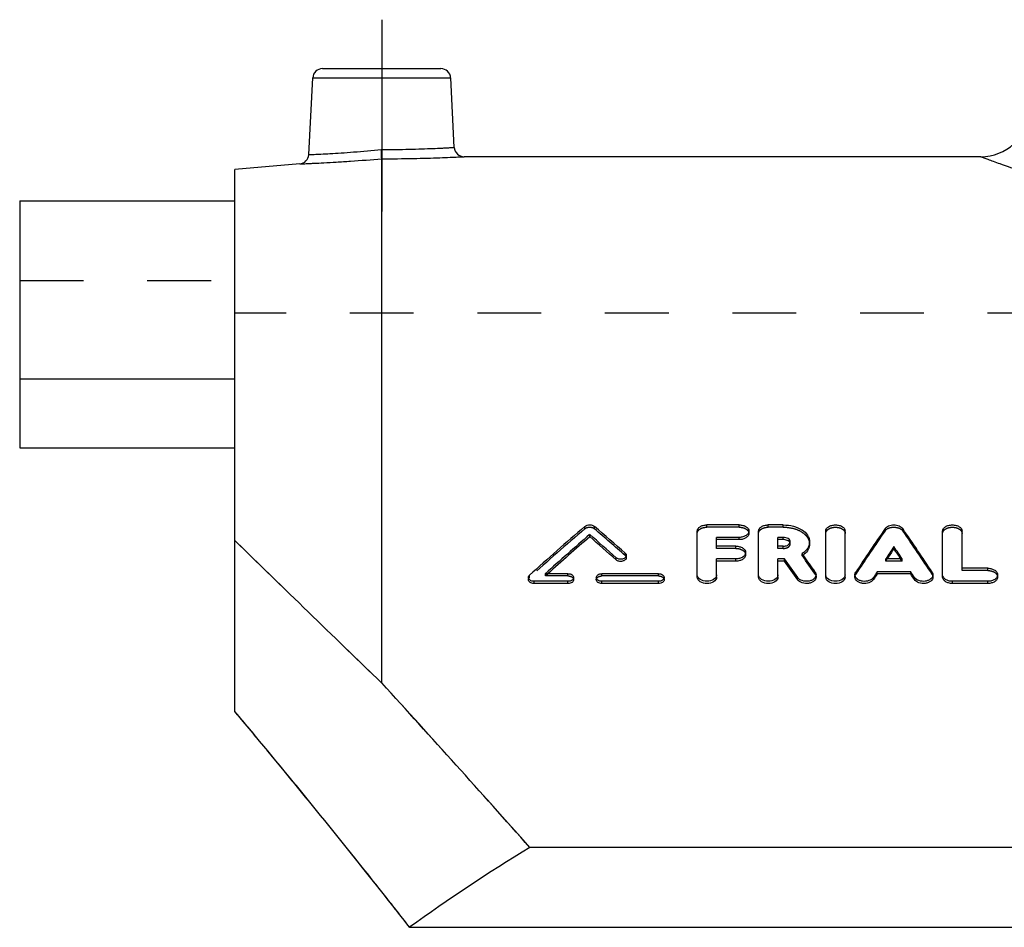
# Model space of a CAD drawing. Header units: millimetres. Extents: x 0 to 1000, y 0 to 1000.
# Tile 2 of 3: x 350 to 450, y 446 to 539. Entities that reach past the tile are written whole.
import ezdxf

# ---------------------------------------------------------------- set-up
doc = ezdxf.new("R2010")
doc.units = ezdxf.units.MM
doc.header["$LTSCALE"] = 65.185185
doc.linetypes.add('CENTER', pattern=[0.6, 0.375, -0.075, 0.075, -0.075])
doc.linetypes.add('HIDDEN', pattern=[0.2, 0.1, -0.1])
for name, color, linetype in [('FASEN', 7, 'CONTINUOUS'), ('KOERPER', 7, 'CONTINUOUS'), ('KONST.EL_MIT_GEO', 7, 'CONTINUOUS'), ('KONSTR_EL', 7, 'CONTINUOUS')]:
    doc.layers.add(name, color=color, linetype=linetype)

msp = doc.modelspace()

# ---------------------------------------------------------------- linework, layer by layer
at = {"layer": 'FASEN', "color": 7, "linetype": 'Continuous'}
msp.add_line((378.13, 524.02), (371.5, 523.44), dxfattribs=at)
at = {"layer": 'KOERPER', "color": 2, "linetype": 'CENTER'}
msp.add_line((386.5, 538.75), (386.5, 519.14), dxfattribs=at)
at = {"layer": 'KOERPER', "color": 7, "linetype": 'Continuous'}
for p, q in [((447.74, 524.75), (394.92, 524.75)), ((349.5, 502), (349.5, 495)), ((371.5, 502), (349.5, 502)), ((349.5, 495), (371.5, 495))]:
    msp.add_line(p, q, dxfattribs=at)
at = {"layer": 'KOERPER', "color": 8, "linetype": 'HIDDEN'}
msp.add_line((650.5, 508.75), (371.5, 508.75), dxfattribs=at)
at = {"layer": 'KONST.EL_MIT_GEO', "color": 7, "linetype": 'Continuous'}
for p, q in [((380.45, 533.75), (392.55, 533.75)), ((379.04, 524.96), (379.45, 532.8)), ((379.45, 532.8), (393.55, 532.8)), ((393.92, 525.7), (393.55, 532.8)), ((386.5, 470.97), (386.5, 524.54)), ((349.5, 520.24), (349.5, 502)), ((349.5, 520.24), (371.5, 520.24)), ((423.04, 487.12), (419.74, 487.12)), ((427.55, 487.12), (426.01, 487.12)), ((407.76, 485.92), (407.76, 486.15)), ((418.75, 481.8), (418.75, 486.49)), ((424.03, 486.26), (424.03, 486.49)), ((425.02, 481.8), (425.02, 486.49)), ((431.89, 481.8), (431.89, 486.49)), ((433.87, 481.8), (433.87, 486.49)), ((443.83, 481.8), (443.83, 486.49)), ((445.82, 482.69), (445.82, 486.49)), ((420.73, 484.95), (420.73, 485.85)), ((423.04, 485.85), (420.73, 485.85)), ((423.04, 485.62), (420.73, 485.62)), ((423.04, 485.62), (423.04, 485.85)), ((427, 484.95), (427, 485.85)), ((427.55, 485.85), (427, 485.85)), ((427.55, 485.62), (427, 485.62)), ((427.55, 485.62), (427.55, 485.85)), ((422.71, 484.95), (420.73, 484.95)), ((423.7, 484.07), (423.7, 484.3)), ((427.55, 484.95), (427, 484.95)), ((429.63, 483.98), (429.48, 484.19)), ((438.85, 484.68), (438.85, 484.9)), ((410.46, 483.55), (410.46, 483.77)), ((411.5, 483.77), (411.5, 484)), ((420.73, 481.8), (420.73, 483.65)), ((422.71, 483.65), (420.73, 483.65)), ((422.71, 483.42), (420.73, 483.42)), ((422.71, 483.42), (422.71, 483.65)), ((427, 481.8), (427, 483.65)), ((427.68, 483.65), (427, 483.65)), ((427.68, 483.42), (427, 483.42)), ((427.68, 483.42), (427.68, 483.65)), ((439.7, 483.65), (438.01, 483.65)), ((438.16, 483.65), (438.2, 483.7)), ((439.54, 483.65), (439.51, 483.7)), ((405.54, 482.14), (403.23, 482.14)), ((414.79, 482.14), (409.01, 482.14)), ((437.14, 482.11), (437.14, 482.34)), ((440.57, 482.34), (437.14, 482.34)), ((440.57, 482.11), (437.14, 482.11)), ((440.57, 482.11), (440.57, 482.34)), ((448.46, 482.69), (445.82, 482.69)), ((401.5, 481.75), (401.5, 481.53)), ((402.08, 481.14), (402.08, 481.36)), ((405.54, 481.36), (402.08, 481.36)), ((405.54, 481.14), (402.08, 481.14)), ((405.54, 481.14), (405.54, 481.36)), ((406.12, 481.53), (406.12, 481.75)), ((408.43, 481.75), (408.43, 481.53)), ((409.01, 481.14), (409.01, 481.36)), ((414.79, 481.36), (409.01, 481.36)), ((414.79, 481.14), (409.01, 481.14)), ((414.79, 481.14), (414.79, 481.36)), ((415.37, 481.53), (415.37, 481.75)), ((429.01, 481.52), (429.01, 481.74)), ((430.9, 481.8), (430.9, 482.02)), ((434.86, 482.02), (434.86, 481.8)), ((436.76, 481.54), (436.76, 481.76)), ((440.95, 481.54), (440.95, 481.76)), ((442.84, 481.8), (442.84, 482.02)), ((444.83, 481.14), (444.83, 481.36)), ((448.46, 481.36), (444.83, 481.36)), ((448.46, 481.14), (444.83, 481.14)), ((448.46, 481.14), (448.46, 481.36)), ((449.45, 481.8), (449.45, 482.03))]:
    msp.add_line(p, q, dxfattribs=at)
at = {"layer": 'KONST.EL_MIT_GEO', "color": 8, "linetype": 'HIDDEN'}
for p, q in [((371.5, 495), (371.5, 520.24)), ((349.5, 512.11), (371.5, 512.11)), ((419.74, 486.89), (419.74, 487.12)), ((423.04, 486.89), (423.04, 487.12)), ((426.01, 486.89), (426.01, 487.12)), ((427.55, 486.89), (427.55, 487.12)), ((407.27, 486.73), (407.27, 486.97)), ((408.25, 486.73), (408.25, 486.97)), ((423.04, 486.89), (419.74, 486.89)), ((427.55, 486.89), (426.01, 486.89)), ((437.95, 486.51), (437.95, 486.75)), ((439.76, 486.51), (439.76, 486.75)), ((428.25, 485.17), (428.25, 485.4)), ((430.23, 485.17), (430.23, 485.4)), ((411.39, 484), (411.39, 484.22)), ((420.73, 484.72), (420.73, 484.95)), ((422.71, 484.72), (420.73, 484.72)), ((422.71, 484.72), (422.71, 484.95)), ((427, 484.72), (427, 484.95)), ((427.55, 484.72), (427, 484.72)), ((427.55, 484.72), (427.55, 484.95)), ((429.48, 483.96), (429.48, 484.19)), ((438.01, 483.42), (438.01, 483.65)), ((438.01, 483.42), (438.16, 483.65)), ((439.7, 483.42), (438.01, 483.42)), ((439.7, 483.42), (439.54, 483.65)), ((439.7, 483.42), (439.7, 483.65)), ((403.23, 481.91), (403.23, 482.14)), ((403.34, 482.01), (403.47, 482.14)), ((405.54, 481.91), (405.54, 482.14)), ((409.01, 481.91), (409.01, 482.14)), ((414.79, 481.91), (414.79, 482.14)), ((430.81, 482.08), (430.81, 482.31)), ((434.95, 482.07), (434.95, 482.29)), ((442.76, 482.07), (442.76, 482.29)), ((445.82, 482.46), (445.82, 482.69)), ((448.46, 482.46), (445.82, 482.46)), ((448.46, 482.46), (448.46, 482.69)), ((401.61, 481.76), (401.61, 481.98)), ((403.23, 481.91), (403.34, 482.01)), ((405.54, 481.91), (403.23, 481.91)), ((414.79, 481.91), (409.01, 481.91))]:
    msp.add_line(p, q, dxfattribs=at)
at = {"layer": 'KONST.EL_MIT_GEO', "color": 7, "linetype": 'Continuous'}
for centre, radius, start, end in [((380.45, 532.75), 1, 90, 177), ((392.55, 532.75), 1, 3, 90), ((447.74, 529.75), 5, 270, 355), ((394.92, 525.75), 1, 183, 270.0004), ((378.04, 525.01), 1, 274.9995, 357), ((599.79, 262.91), 295.41, 130.6714, 132.1335), ((601.97, 262.08), 296.52, 130.9186, 132.088), ((216.15, 265.05), 292.57, 48.3818, 49.0868), ((219.3, 267), 289.98, 48.5134, 49.3377), ((645.85, 343.41), 252.52, 145.4167, 146.6349), ((231.86, 343.41), 252.52, 33.3651, 34.5833), ((601.31, 262.21), 295.81, 130.867, 131.9735), ((216.45, 264.78), 292.41, 48.4327, 49.1375), ((428.28, 485.75), 2.15, 307.3265, 310.8735), ((647.57, 343.74), 251.97, 145.9273, 146.2709), ((646.41, 344.04), 250.72, 145.8794, 146.1473), ((230.14, 343.74), 251.97, 33.7291, 34.0727), ((231.29, 344.04), 250.72, 33.8527, 34.1206), ((214.78, 333.02), 260.8, 34.7688, 35.2798), ((215.29, 332.89), 260.33, 34.8169, 35.3281), ((218.98, 334.44), 258.33, 34.9176, 35.3721), ((657.86, 336.9), 264.32, 146.619, 146.7687), ((657.31, 336.78), 263.81, 146.5719, 146.7216), ((219.85, 336.9), 264.32, 33.2313, 33.381), ((220.4, 336.78), 263.81, 33.2784, 33.4281)]:
    msp.add_arc(centre, radius, start, end, dxfattribs=at)
at = {"layer": 'KONST.EL_MIT_GEO', "color": 8, "linetype": 'HIDDEN'}
for centre, radius, start, end in [((599.48, 262.64), 295.24, 130.6207, 132.0825), ((219.59, 266.72), 289.82, 48.5643, 49.3884), ((645.33, 343.28), 252.04, 145.3687, 146.5878), ((232.38, 343.28), 252.04, 33.4122, 34.6313), ((428.15, 485.92), 2.37, 304.1444, 307.3247), ((219.87, 334.57), 257.4, 34.9655, 35.4778)]:
    msp.add_arc(centre, radius, start, end, dxfattribs=at)
at = {"layer": 'KONST.EL_MIT_GEO', "color": 7, "linetype": 'Continuous'}
for points, knots in [([(379.04, 524.96), (379.09, 524.96), (379.28, 524.97), (379.69, 524.99), (380.37, 525.02), (381.28, 525.07), (382.4, 525.14), (384.14, 525.27), (385.52, 525.39), (386.46, 525.49)], [0, 0, 0, 0, 0.01921, 0.076107, 0.16852, 0.292912, 0.444492, 0.617411, 1, 1, 1, 1]), ([(386.46, 525.49), (386.95, 525.49), (387.9, 525.49), (389.28, 525.51), (390.55, 525.55), (391.67, 525.59), (392.48, 525.62), (393.02, 525.65), (393.33, 525.67), (393.58, 525.68), (393.76, 525.69), (393.86, 525.7), (393.91, 525.7), (393.92, 525.7)], [0, 0, 0, 0, 0.19489, 0.382406, 0.555291, 0.706867, 0.831297, 0.881789, 0.923788, 0.956885, 0.980759, 0.995178, 1, 1, 1, 1]), ([(386.5, 524.54), (386.5, 524.64), (386.48, 524.95), (386.47, 525.27), (386.46, 525.49)], [0, 0, 0, 0, 0.307439, 1, 1, 1, 1]), ([(378.13, 524.02), (378.14, 524.02), (378.2, 524.02), (378.32, 524.03), (378.52, 524.03), (378.79, 524.04), (379.14, 524.06), (379.75, 524.09), (380.66, 524.13), (381.92, 524.2), (383.89, 524.33), (385.44, 524.45), (386.5, 524.54)], [0, 0, 0, 0, 0.004836, 0.01929, 0.043222, 0.076392, 0.118471, 0.169041, 0.293587, 0.44516, 0.617902, 1, 1, 1, 1]), ([(386.5, 524.54), (387.57, 524.54), (389.13, 524.55), (391.11, 524.6), (392.37, 524.64), (393.29, 524.68), (393.9, 524.7), (394.25, 524.72), (394.53, 524.73), (394.73, 524.74), (394.85, 524.74), (394.91, 524.75), (394.92, 524.75)], [0, 0, 0, 0, 0.381824, 0.554541, 0.706138, 0.830749, 0.881366, 0.923493, 0.956708, 0.980677, 0.995157, 1, 1, 1, 1]), ([(447.74, 524.75), (447.74, 524.75), (447.77, 524.74), (447.83, 524.72), (447.93, 524.68), (448.13, 524.6), (448.49, 524.47), (449.04, 524.27), (449.74, 524.02), (450.58, 523.72), (451.58, 523.37), (453.18, 522.82), (455.52, 522.03), (458.72, 521.01), (462.41, 519.89), (466.54, 518.73), (471.1, 517.56), (477.87, 516.01), (487.06, 514.32), (498.77, 512.97), (511, 512.5), (523.23, 512.97), (534.94, 514.32), (544.13, 516.01), (550.9, 517.56), (555.46, 518.73), (559.59, 519.89), (563.28, 521.01), (566.48, 522.03), (568.82, 522.82), (570.42, 523.37), (571.42, 523.72), (572.26, 524.02), (572.96, 524.27), (573.51, 524.47), (573.87, 524.6), (574.07, 524.68), (574.17, 524.72), (574.23, 524.74), (574.26, 524.75), (574.26, 524.75)], [0, 0, 0, 0, 0.000162, 0.000648, 0.001456, 0.002586, 0.005807, 0.010295, 0.016028, 0.02298, 0.031122, 0.040418, 0.062322, 0.08837, 0.11822, 0.151526, 0.18794, 0.22712, 0.312381, 0.404418, 0.5, 0.595582, 0.687619, 0.77288, 0.81206, 0.848474, 0.88178, 0.91163, 0.937678, 0.959582, 0.968878, 0.97702, 0.983972, 0.989705, 0.994193, 0.997414, 0.998544, 0.999352, 0.999838, 1, 1, 1, 1]), ([(407.27, 486.97), (407.4, 487.08), (407.68, 487.15), (408.02, 487.1), (408.18, 487.02), (408.25, 486.97)], [0, 0, 0, 0, 0.496351, 0.764108, 1, 1, 1, 1]), ([(418.75, 486.49), (418.75, 486.57), (418.81, 486.76), (419.04, 486.96), (419.36, 487.09), (419.61, 487.12), (419.74, 487.12)], [0, 0, 0, 0, 0.197635, 0.428973, 0.701472, 1, 1, 1, 1]), ([(423.04, 487.12), (423.17, 487.12), (423.41, 487.09), (423.73, 486.96), (423.96, 486.76), (424.03, 486.58), (424.03, 486.49)], [0, 0, 0, 0, 0.298504, 0.57099, 0.802337, 1, 1, 1, 1]), ([(425.02, 486.49), (425.02, 486.57), (425.08, 486.76), (425.31, 486.96), (425.64, 487.09), (425.88, 487.12), (426.01, 487.12)], [0, 0, 0, 0, 0.197635, 0.428973, 0.701472, 1, 1, 1, 1]), ([(427.55, 487.12), (427.89, 487.12), (428.56, 487.04), (429.43, 486.69), (429.97, 486.21), (430.19, 485.75), (430.23, 485.51), (430.23, 485.4)], [0, 0, 0, 0, 0.297154, 0.568545, 0.799427, 0.902019, 1, 1, 1, 1]), ([(431.89, 486.49), (431.89, 486.57), (431.95, 486.76), (432.19, 486.96), (432.51, 487.09), (432.88, 487.14), (433.25, 487.09), (433.58, 486.96), (433.81, 486.76), (433.87, 486.57), (433.87, 486.49)], [0, 0, 0, 0, 0.098816, 0.214469, 0.35073, 0.499988, 0.649262, 0.785533, 0.901182, 1, 1, 1, 1]), ([(437.95, 486.75), (438.03, 486.87), (438.33, 487.07), (438.85, 487.15), (439.37, 487.07), (439.67, 486.87), (439.76, 486.75)], [0, 0, 0, 0, 0.226482, 0.499988, 0.773508, 1, 1, 1, 1]), ([(443.83, 486.49), (443.83, 486.57), (443.9, 486.76), (444.13, 486.96), (444.45, 487.09), (444.83, 487.14), (445.2, 487.09), (445.52, 486.96), (445.75, 486.76), (445.82, 486.57), (445.82, 486.49)], [0, 0, 0, 0, 0.098816, 0.214469, 0.35073, 0.499988, 0.649262, 0.785533, 0.901182, 1, 1, 1, 1]), ([(424.03, 486.49), (424.03, 486.41), (423.97, 486.22), (423.73, 486.02), (423.41, 485.88), (423.17, 485.85), (423.04, 485.85)], [0, 0, 0, 0, 0.197744, 0.429464, 0.701946, 1, 1, 1, 1]), ([(424.03, 486.26), (424.03, 486.18), (423.96, 485.99), (423.73, 485.79), (423.41, 485.65), (423.17, 485.62), (423.04, 485.62)], [0, 0, 0, 0, 0.197872, 0.430134, 0.699563, 1, 1, 1, 1]), ([(428.25, 485.4), (428.25, 485.46), (428.21, 485.59), (428.04, 485.74), (427.81, 485.83), (427.64, 485.85), (427.55, 485.85)], [0, 0, 0, 0, 0.199006, 0.430804, 0.702698, 1, 1, 1, 1]), ([(428.05, 485.49), (428.01, 485.51), (427.86, 485.59), (427.68, 485.62), (427.55, 485.62)], [0, 0, 0, 0, 0.22861, 1, 1, 1, 1]), ([(427.55, 484.95), (427.59, 484.95), (427.76, 484.96), (427.94, 485.01), (428.04, 485.08)], [0, 0, 0, 0, 0.264925, 1, 1, 1, 1]), ([(428.04, 485.08), (428.1, 485.12), (428.2, 485.21), (428.25, 485.34), (428.25, 485.4)], [0, 0, 0, 0, 0.538593, 1, 1, 1, 1]), ([(428.23, 485.29), (428.22, 485.31), (428.18, 485.39), (428.11, 485.45), (428.05, 485.49)], [0, 0, 0, 0, 0.229303, 1, 1, 1, 1]), ([(430.23, 485.4), (430.23, 485.29), (430.2, 485.06), (429.99, 484.61), (429.7, 484.34), (429.48, 484.19)], [0, 0, 0, 0, 0.226772, 0.465041, 1, 1, 1, 1]), ([(430.23, 485.17), (430.23, 484.98), (430.12, 484.58), (429.85, 484.26), (429.69, 484.12)], [0, 0, 0, 0, 0.468528, 1, 1, 1, 1]), ([(411.39, 484.22), (411.43, 484.19), (411.48, 484.13), (411.5, 484.04), (411.5, 484)], [0, 0, 0, 0, 0.526714, 1, 1, 1, 1]), ([(422.71, 484.95), (422.84, 484.95), (423.08, 484.92), (423.4, 484.78), (423.64, 484.57), (423.7, 484.39), (423.7, 484.3)], [0, 0, 0, 0, 0.29616, 0.567463, 0.799628, 1, 1, 1, 1]), ([(423.7, 484.3), (423.7, 484.21), (423.64, 484.03), (423.4, 483.82), (423.08, 483.68), (422.84, 483.65), (422.71, 483.65)], [0, 0, 0, 0, 0.200449, 0.43298, 0.70428, 1, 1, 1, 1]), ([(423.7, 484.07), (423.7, 483.99), (423.64, 483.8), (423.4, 483.59), (423.08, 483.45), (422.84, 483.42), (422.71, 483.42)], [0, 0, 0, 0, 0.200503, 0.43351, 0.701768, 1, 1, 1, 1]), ([(411.5, 484), (411.5, 483.96), (411.48, 483.87), (411.4, 483.77), (411.27, 483.68), (411.05, 483.61), (410.76, 483.61), (410.54, 483.7), (410.46, 483.77)], [0, 0, 0, 0, 0.096003, 0.202579, 0.32431, 0.459548, 0.744186, 1, 1, 1, 1]), ([(411.5, 483.77), (411.5, 483.73), (411.48, 483.65), (411.39, 483.54), (411.27, 483.46), (411.05, 483.39), (410.76, 483.38), (410.54, 483.47), (410.46, 483.55)], [0, 0, 0, 0, 0.096018, 0.203897, 0.323702, 0.45804, 0.742626, 1, 1, 1, 1]), ([(405.54, 482.14), (405.62, 482.14), (405.76, 482.12), (405.95, 482.04), (406.09, 481.91), (406.12, 481.8), (406.12, 481.75)], [0, 0, 0, 0, 0.293528, 0.56353, 0.796664, 1, 1, 1, 1]), ([(408.43, 481.75), (408.43, 481.8), (408.47, 481.91), (408.61, 482.04), (408.79, 482.12), (408.94, 482.14), (409.01, 482.14)], [0, 0, 0, 0, 0.203354, 0.436471, 0.7065, 1, 1, 1, 1]), ([(414.79, 482.14), (414.86, 482.14), (415.01, 482.12), (415.2, 482.04), (415.33, 481.91), (415.37, 481.8), (415.37, 481.75)], [0, 0, 0, 0, 0.293528, 0.56353, 0.796664, 1, 1, 1, 1]), ([(430.81, 482.31), (430.82, 482.28), (430.87, 482.2), (430.9, 482.1), (430.9, 482.02)], [0, 0, 0, 0, 0.262423, 1, 1, 1, 1]), ([(434.86, 482.02), (434.86, 482.05), (434.87, 482.14), (434.91, 482.23), (434.95, 482.29)], [0, 0, 0, 0, 0.243942, 1, 1, 1, 1]), ([(442.76, 482.29), (442.77, 482.27), (442.82, 482.19), (442.84, 482.09), (442.84, 482.02)], [0, 0, 0, 0, 0.261296, 1, 1, 1, 1]), ([(448.46, 482.69), (448.59, 482.69), (448.83, 482.66), (449.15, 482.52), (449.39, 482.31), (449.45, 482.11), (449.45, 482.03)], [0, 0, 0, 0, 0.29386, 0.563998, 0.796968, 1, 1, 1, 1]), ([(401.5, 481.75), (401.5, 481.77), (401.51, 481.86), (401.56, 481.94), (401.61, 481.98)], [0, 0, 0, 0, 0.236722, 1, 1, 1, 1]), ([(402.08, 481.36), (402, 481.36), (401.86, 481.38), (401.67, 481.46), (401.54, 481.59), (401.5, 481.7), (401.5, 481.75)], [0, 0, 0, 0, 0.293303, 0.563271, 0.796595, 1, 1, 1, 1]), ([(402.08, 481.14), (402, 481.14), (401.86, 481.16), (401.67, 481.24), (401.54, 481.36), (401.5, 481.48), (401.5, 481.53)], [0, 0, 0, 0, 0.295304, 0.56128, 0.798288, 1, 1, 1, 1]), ([(406.12, 481.75), (406.12, 481.7), (406.09, 481.59), (405.95, 481.46), (405.76, 481.38), (405.62, 481.36), (405.54, 481.36)], [0, 0, 0, 0, 0.203407, 0.43676, 0.706779, 1, 1, 1, 1]), ([(406.12, 481.53), (406.12, 481.47), (406.09, 481.36), (405.95, 481.24), (405.76, 481.16), (405.62, 481.14), (405.54, 481.14)], [0, 0, 0, 0, 0.202801, 0.438003, 0.70281, 1, 1, 1, 1]), ([(409.01, 481.36), (408.94, 481.36), (408.79, 481.38), (408.61, 481.46), (408.47, 481.59), (408.43, 481.7), (408.43, 481.75)], [0, 0, 0, 0, 0.293249, 0.563241, 0.796611, 1, 1, 1, 1]), ([(409.01, 481.14), (408.94, 481.14), (408.79, 481.16), (408.6, 481.24), (408.47, 481.36), (408.43, 481.48), (408.43, 481.53)], [0, 0, 0, 0, 0.295087, 0.561621, 0.798555, 1, 1, 1, 1]), ([(415.37, 481.75), (415.37, 481.7), (415.33, 481.59), (415.2, 481.46), (415.01, 481.38), (414.86, 481.36), (414.79, 481.36)], [0, 0, 0, 0, 0.203407, 0.43676, 0.706779, 1, 1, 1, 1]), ([(415.37, 481.53), (415.37, 481.47), (415.33, 481.36), (415.2, 481.24), (415.01, 481.16), (414.87, 481.14), (414.79, 481.14)], [0, 0, 0, 0, 0.202801, 0.438003, 0.70281, 1, 1, 1, 1]), ([(420.73, 482.03), (420.73, 481.63), (419.74, 481.09), (418.74, 481.63), (418.75, 482.03)], [0, 0, 0, 0, 0.49999, 1, 1, 1, 1]), ([(420.73, 481.8), (420.73, 481.41), (419.74, 480.87), (418.75, 481.4), (418.75, 481.8)], [0, 0, 0, 0, 0.499769, 1, 1, 1, 1]), ([(427, 482.03), (427, 481.63), (426.01, 481.09), (425.02, 481.63), (425.02, 482.03)], [0, 0, 0, 0, 0.49999, 1, 1, 1, 1]), ([(427, 481.8), (427, 481.41), (426.01, 480.87), (425.02, 481.4), (425.02, 481.8)], [0, 0, 0, 0, 0.499769, 1, 1, 1, 1]), ([(430.9, 482.02), (430.9, 481.95), (430.86, 481.79), (430.68, 481.59), (430.43, 481.44), (430.02, 481.34), (429.49, 481.37), (429.12, 481.59), (429.01, 481.74)], [0, 0, 0, 0, 0.098593, 0.208824, 0.334888, 0.473889, 0.758085, 1, 1, 1, 1]), ([(430.9, 481.8), (430.9, 481.73), (430.86, 481.57), (430.68, 481.37), (430.43, 481.22), (430.02, 481.11), (429.5, 481.15), (429.12, 481.37), (429.01, 481.52)], [0, 0, 0, 0, 0.096951, 0.208173, 0.334457, 0.471845, 0.756906, 1, 1, 1, 1]), ([(433.87, 482.03), (433.87, 481.63), (432.88, 481.09), (431.89, 481.63), (431.89, 482.03)], [0, 0, 0, 0, 0.49999, 1, 1, 1, 1]), ([(433.87, 481.8), (433.87, 481.41), (432.88, 480.87), (431.89, 481.4), (431.89, 481.8)], [0, 0, 0, 0, 0.499769, 1, 1, 1, 1]), ([(436.76, 481.76), (436.66, 481.6), (436.28, 481.37), (435.76, 481.33), (435.34, 481.44), (435.08, 481.59), (434.91, 481.78), (434.86, 481.95), (434.86, 482.02)], [0, 0, 0, 0, 0.240429, 0.524708, 0.664145, 0.790695, 0.901256, 1, 1, 1, 1]), ([(436.76, 481.54), (436.66, 481.38), (436.28, 481.15), (435.76, 481.11), (435.34, 481.22), (435.08, 481.36), (434.91, 481.56), (434.86, 481.73), (434.86, 481.8)], [0, 0, 0, 0, 0.241008, 0.526998, 0.66418, 0.791993, 0.902279, 1, 1, 1, 1]), ([(442.84, 482.02), (442.84, 481.95), (442.8, 481.78), (442.62, 481.59), (442.36, 481.44), (441.95, 481.33), (441.42, 481.37), (441.05, 481.6), (440.95, 481.76)], [0, 0, 0, 0, 0.098749, 0.209308, 0.335854, 0.475318, 0.759577, 1, 1, 1, 1]), ([(442.84, 481.8), (442.84, 481.73), (442.8, 481.56), (442.62, 481.36), (442.37, 481.22), (441.95, 481.11), (441.43, 481.15), (441.05, 481.38), (440.95, 481.54)], [0, 0, 0, 0, 0.097165, 0.208567, 0.335539, 0.473265, 0.758451, 1, 1, 1, 1]), ([(444.83, 481.36), (444.7, 481.36), (444.45, 481.39), (444.13, 481.53), (443.9, 481.75), (443.83, 481.94), (443.83, 482.03)], [0, 0, 0, 0, 0.293411, 0.563551, 0.796896, 1, 1, 1, 1]), ([(444.83, 481.14), (444.7, 481.14), (444.45, 481.17), (444.13, 481.31), (443.9, 481.52), (443.83, 481.71), (443.83, 481.8)], [0, 0, 0, 0, 0.293833, 0.564038, 0.796469, 1, 1, 1, 1]), ([(449.45, 482.03), (449.45, 481.94), (449.39, 481.75), (449.15, 481.53), (448.83, 481.39), (448.59, 481.36), (448.46, 481.36)], [0, 0, 0, 0, 0.203105, 0.436435, 0.706569, 1, 1, 1, 1]), ([(449.45, 481.8), (449.45, 481.72), (449.39, 481.52), (449.16, 481.31), (448.83, 481.17), (448.59, 481.14), (448.46, 481.14)], [0, 0, 0, 0, 0.203125, 0.436901, 0.70401, 1, 1, 1, 1])]:
    msp.add_open_spline(points, degree=3, knots=knots, dxfattribs=at)
at = {"layer": 'KONST.EL_MIT_GEO', "color": 8, "linetype": 'HIDDEN'}
for points, knots in [([(386.5, 524.54), (386.5, 524.64), (386.48, 524.95), (386.47, 525.27), (386.46, 525.49)], [0, 0, 0, 0, 0.30744, 1, 1, 1, 1]), ([(407.27, 486.73), (407.33, 486.79), (407.49, 486.87), (407.76, 486.9), (408.02, 486.87), (408.18, 486.79), (408.25, 486.73)], [0, 0, 0, 0, 0.233643, 0.499553, 0.763506, 1, 1, 1, 1]), ([(418.75, 486.26), (418.75, 486.34), (418.81, 486.53), (419.04, 486.73), (419.36, 486.86), (419.61, 486.89), (419.74, 486.89)], [0, 0, 0, 0, 0.198106, 0.429751, 0.701144, 1, 1, 1, 1]), ([(423.04, 486.89), (423.17, 486.89), (423.41, 486.86), (423.73, 486.73), (423.96, 486.53), (424.03, 486.34), (424.03, 486.26)], [0, 0, 0, 0, 0.302145, 0.57041, 0.804133, 1, 1, 1, 1]), ([(425.02, 486.26), (425.02, 486.34), (425.08, 486.53), (425.32, 486.73), (425.64, 486.86), (425.88, 486.89), (426.01, 486.89)], [0, 0, 0, 0, 0.198106, 0.429751, 0.701144, 1, 1, 1, 1]), ([(427.55, 486.89), (427.89, 486.89), (428.56, 486.81), (429.31, 486.51), (429.78, 486.15), (430.03, 485.85), (430.19, 485.52), (430.23, 485.29), (430.23, 485.17)], [0, 0, 0, 0, 0.296983, 0.566844, 0.68887, 0.799117, 0.901328, 1, 1, 1, 1]), ([(431.89, 486.26), (431.89, 486.34), (431.96, 486.53), (432.19, 486.73), (432.51, 486.86), (432.88, 486.9), (433.25, 486.86), (433.57, 486.73), (433.81, 486.53), (433.87, 486.34), (433.87, 486.26)], [0, 0, 0, 0, 0.100237, 0.214277, 0.351946, 0.499733, 0.649019, 0.785554, 0.900116, 1, 1, 1, 1]), ([(437.95, 486.51), (438.03, 486.64), (438.33, 486.84), (438.85, 486.92), (439.37, 486.83), (439.67, 486.64), (439.76, 486.51)], [0, 0, 0, 0, 0.228002, 0.500763, 0.771939, 1, 1, 1, 1]), ([(443.83, 486.26), (443.83, 486.34), (443.9, 486.53), (444.13, 486.73), (444.45, 486.86), (444.83, 486.9), (445.2, 486.86), (445.52, 486.73), (445.75, 486.53), (445.82, 486.34), (445.82, 486.26)], [0, 0, 0, 0, 0.100237, 0.214277, 0.351946, 0.499733, 0.649019, 0.785554, 0.900116, 1, 1, 1, 1]), ([(427.55, 484.72), (427.64, 484.72), (427.81, 484.74), (428.04, 484.83), (428.2, 484.98), (428.25, 485.11), (428.25, 485.17)], [0, 0, 0, 0, 0.300361, 0.567814, 0.801394, 1, 1, 1, 1]), ([(422.71, 484.72), (422.84, 484.72), (423.08, 484.69), (423.4, 484.55), (423.64, 484.35), (423.7, 484.16), (423.7, 484.07)], [0, 0, 0, 0, 0.29991, 0.567016, 0.801513, 1, 1, 1, 1]), ([(411.39, 484), (411.41, 483.98), (411.47, 483.92), (411.5, 483.83), (411.5, 483.77)], [0, 0, 0, 0, 0.282545, 1, 1, 1, 1]), ([(430.81, 482.08), (430.82, 482.06), (430.87, 481.98), (430.9, 481.87), (430.9, 481.8)], [0, 0, 0, 0, 0.264785, 1, 1, 1, 1]), ([(434.86, 481.8), (434.86, 481.87), (434.89, 481.97), (434.93, 482.05), (434.95, 482.07)], [0, 0, 0, 0, 0.738275, 1, 1, 1, 1]), ([(442.76, 482.07), (442.77, 482.05), (442.82, 481.97), (442.84, 481.87), (442.84, 481.8)], [0, 0, 0, 0, 0.263635, 1, 1, 1, 1]), ([(448.46, 482.46), (448.59, 482.46), (448.83, 482.43), (449.16, 482.29), (449.39, 482.08), (449.45, 481.89), (449.45, 481.8)], [0, 0, 0, 0, 0.297649, 0.563613, 0.798902, 1, 1, 1, 1]), ([(401.5, 481.53), (401.5, 481.55), (401.51, 481.63), (401.56, 481.71), (401.61, 481.76)], [0, 0, 0, 0, 0.230228, 1, 1, 1, 1]), ([(405.54, 481.91), (405.62, 481.91), (405.76, 481.89), (405.95, 481.81), (406.09, 481.69), (406.12, 481.58), (406.12, 481.53)], [0, 0, 0, 0, 0.295368, 0.561912, 0.798606, 1, 1, 1, 1]), ([(408.43, 481.53), (408.43, 481.58), (408.47, 481.69), (408.6, 481.81), (408.79, 481.89), (408.94, 481.91), (409.01, 481.91)], [0, 0, 0, 0, 0.202748, 0.437713, 0.702529, 1, 1, 1, 1]), ([(414.79, 481.91), (414.86, 481.91), (415.01, 481.89), (415.2, 481.81), (415.33, 481.69), (415.37, 481.58), (415.37, 481.53)], [0, 0, 0, 0, 0.295368, 0.561912, 0.798606, 1, 1, 1, 1])]:
    msp.add_open_spline(points, degree=3, knots=knots, dxfattribs=at)
msp.add_open_spline([(428.25, 485.17), (428.25, 485.21), (428.24, 485.25), (428.23, 485.29)], degree=3, dxfattribs=at)
at = {"layer": 'KONSTR_EL', "color": 7, "linetype": 'Continuous'}
for p, q in [((371.5, 468.05), (371.5, 523.44)), ((620.35, 454.15), (401.65, 454.15)), ((632.64, 446), (389.36, 446))]:
    msp.add_line(p, q, dxfattribs=at)
for centre, radius, start, end in [((3937.14, 4145.22), 5109.52, 225.74582, 225.9802), ((-768.31, -584.32), 1564.36, 41.59279, 42.42168)]:
    msp.add_arc(centre, radius, start, end, dxfattribs=at)
at = {"layer": 'KONSTR_EL', "color": 8, "linetype": 'HIDDEN'}
for centre, radius, start, end in [((3722.32, 3923.83), 4801.04, 225.73829, 225.98773), ((-687.98, -511.98), 1456.26, 41.56203, 42.45245), ((-404.1, -181.33), 1011.56, 39.74834, 39.9383), ((-272.59, -72.33), 840.74, 38.31629, 39.76751), ((-128.17, 42.84), 656.03, 37.91964, 38.24462)]:
    msp.add_arc(centre, radius, start, end, dxfattribs=at)
at = {"layer": 'KONSTR_EL', "color": 7, "linetype": 'Continuous'}
msp.add_ellipse((511, 351.25), major_axis=(175, 0), ratio=0.753156, start_param=2.245779, end_param=2.33936, dxfattribs=at)
msp.add_open_spline([(389.36, 446), (387.84, 447.95), (381.99, 455.38), (375.99, 462.69), (371.5, 468.05)], degree=3, knots=[0, 0, 0, 0, 0.260766, 1, 1, 1, 1], dxfattribs=at)

doc.saveas('drawing.dxf')
